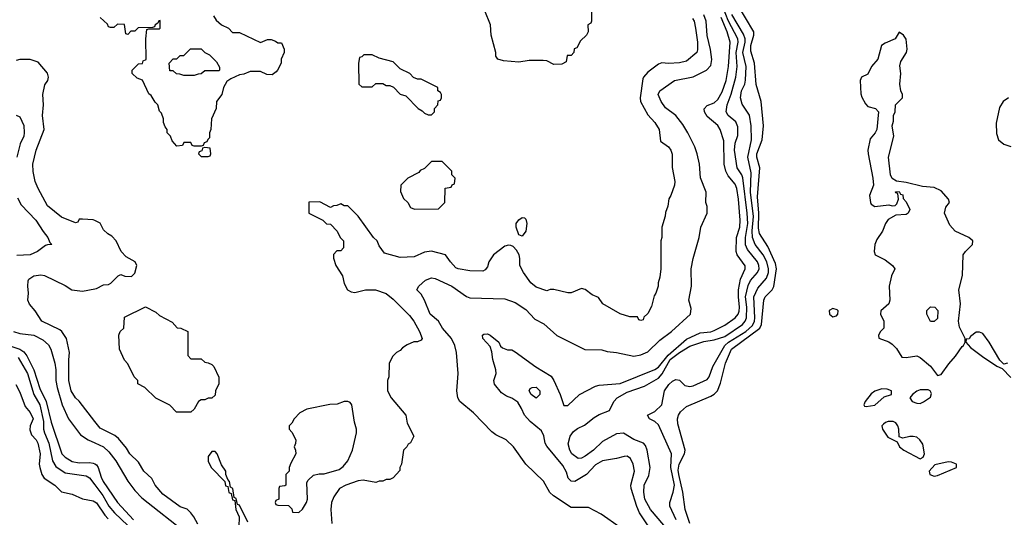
# Model space of a CAD drawing. Header units: inches. Extents: x 1793402 to 1900366, y 320852 to 470679.
# Tile 49 of 256: x 1859570 to 1865212, y 332225 to 335079. Entities that reach past the tile are written whole.
import ezdxf

# ---------------------------------------------------------------- set-up
doc = ezdxf.new("R2010")
doc.units = ezdxf.units.IN
doc.header["$MEASUREMENT"] = 0
doc.layers.add('B8353', color=7, linetype='Continuous')
doc.layers.add('B8363', color=7, linetype='Continuous')

msp = doc.modelspace()

# ---------------------------------------------------------------- linework, layer by layer
at = {"layer": 'B8353', "color": 4}
for points, elevation in [([(1860000, 333926.9), (1859990, 333932), (1859930, 333934), (1859910, 333934), (1859902, 333918), (1859890, 333914), (1859810, 333946), (1859730, 334011), (1859674.8, 334110), (1859658.8, 334150), (1859647.5, 334207.5), (1859645.5, 334250), (1859664.9, 334330), (1859710.7, 334450), (1859700.7, 334530), (1859706.8, 334590), (1859702, 334650), (1859714.4, 334705.6), (1859730.8, 334730), (1859734.8, 334750), (1859730, 334771.3), (1859674.9, 334834.9), (1859630.4, 334850.4), (1859570, 334850.6), (1859550, 334844.9)], 168), ([(1859550, 334532), (1859570, 334522), (1859592.8, 334472.8), (1859596.3, 334430), (1859593.4, 334410), (1859572.5, 334367.5), (1859553, 334290)], 164), ([(1859557.5, 334057.5), (1859577.5, 334017.5), (1859663, 333930), (1859703.8, 333863.8), (1859731.3, 333830), (1859742, 333802), (1859754, 333790), (1859730, 333788.7), (1859716.9, 333783.1), (1859671, 333750), (1859630, 333729.6), (1859553.7, 333726.3)], 164), ([(1860000, 332774.8), (1859910.5, 332890.5), (1859890, 332911), (1859865.5, 332950), (1859850.6, 333010), (1859850.8, 333129.2), (1859856, 333170), (1859838, 333250), (1859811.3, 333290), (1859799.8, 333299.8), (1859696, 333350), (1859658, 333410), (1859626.8, 333446.8), (1859616, 333470), (1859621, 333510), (1859616, 333550), (1859618, 333582), (1859622, 333590), (1859650.7, 333609.3), (1859690, 333616), (1859712.5, 333612.5), (1859830, 333555.3), (1859869.3, 333529.3), (1859930, 333522), (1860000, 333536)], 168), ([(1859534, 333290), (1859570, 333278.7), (1859650, 333268.8), (1859703, 333243), (1859734.7, 333214.7), (1859748.8, 333190), (1859770.4, 333109.6), (1859777, 333070), (1859777, 333010), (1859784.6, 332970), (1859814, 332870), (1859850, 332790.8), (1859919, 332699), (1859962.8, 332670), (1860000, 332652.3)], 164), ([(1859464.7, 333224.7), (1859570, 333189), (1859593.7, 333173.7), (1859611.3, 333151.3), (1859651, 333071), (1859684.6, 332964.6), (1859722.2, 332890), (1859751, 332771), (1859810.4, 332590), (1859830, 332570.4), (1859870, 332544.4), (1859910, 332538), (1859970, 332539.6), (1859990, 332536.5), (1860000, 332531.3)], 156), ([(1859561.7, 333141.7), (1859614.7, 333050), (1859650.2, 332930), (1859686, 332870), (1859705.8, 332774.2), (1859707, 332730), (1859712, 332710), (1859736, 332650), (1859758, 332550), (1859776, 332516), (1859830, 332479.3), (1859950, 332462.8), (1859970, 332450.8), (1860000, 332411)], 152), ([(1859547.1, 332987.1), (1859570, 332942), (1859601.6, 332861.6), (1859630, 332826), (1859647.3, 332790), (1859630.5, 332749.5), (1859627.1, 332727.1), (1859638, 332698), (1859664, 332670), (1859674.4, 332650), (1859687.7, 332590), (1859682, 332530), (1859684.9, 332510), (1859697.3, 332470), (1859710.4, 332450.4), (1859770.8, 332410), (1859810, 332371), (1859870, 332357.3), (1859930.6, 332330.6), (1859990, 332319.1), (1860000, 332313.4)], 148)]:
    msp.add_lwpolyline(points, dxfattribs=dict(at, elevation=elevation))
at = {"layer": 'B8363', "color": 4}
for points, elevation in [([(1863410, 332189.2), (1863382.6, 332270), (1863369.8, 332370), (1863346.2, 332470), (1863344, 332496), (1863349.7, 332530), (1863378.7, 332590), (1863382.4, 332610), (1863341.2, 332761.2), (1863338.4, 332790), (1863344.5, 332810), (1863357, 332830), (1863390, 332860.5), (1863530, 332920.5), (1863550, 332930.6), (1863569.4, 332950), (1863585.9, 332994.1), (1863613.7, 333110), (1863649.7, 333190), (1863811, 333310), (1863820.9, 333330), (1863834, 333470), (1863842, 333490), (1863881.6, 333530), (1863891.8, 333548.2), (1863907.4, 333650), (1863900, 333680), (1863857.4, 333777.4), (1863810, 333852.7), (1863802.9, 333882.9), (1863804.5, 333970), (1863797.6, 334062.4), (1863811.1, 334230), (1863793.7, 334290), (1863793.7, 334310), (1863825.1, 334390), (1863831.3, 334470), (1863819.5, 334610), (1863790, 334708), (1863780.4, 334830), (1863758.7, 334898.7), (1863760.3, 334930), (1863777.7, 334990), (1863776.3, 335010), (1863681.3, 335170)], 144), ([(1860680.4, 335100.4), (1860696.4, 335076.4), (1860726, 335050), (1860766, 335030), (1860790, 335006), (1860830, 335006), (1860950, 334948), (1860990, 334966), (1861010, 334966), (1861036.4, 334956.4), (1861050, 334946), (1861070, 334946), (1861086, 334910), (1861086, 334890), (1861068.4, 334851.6), (1861068, 334830), (1861048, 334790), (1861040.4, 334779.6), (1861016.4, 334763.6), (1860985.4, 334765.4), (1860950, 334782), (1860890, 334782), (1860854, 334766), (1860830, 334762), (1860780.4, 334739.6), (1860756.4, 334723.6), (1860738, 334690), (1860728, 334650), (1860698, 334610), (1860695.3, 334570), (1860668, 334510), (1860666, 334450), (1860658, 334430), (1860658, 334402), (1860647.3, 334392.7), (1860642, 334378), (1860627.3, 334372.7), (1860622, 334358), (1860610, 334354), (1860570, 334354), (1860558, 334358), (1860550, 334374), (1860510, 334374), (1860502, 334358), (1860470, 334354), (1860443.6, 334383.6), (1860434, 334410), (1860414, 334430), (1860414, 334450), (1860403.6, 334463.6), (1860394, 334490), (1860394, 334510), (1860382, 334542), (1860370, 334554), (1860362, 334590), (1860346.4, 334606.4), (1860323.6, 334643.6), (1860310, 334654), (1860272.7, 334732.7), (1860243.6, 334743.6), (1860214, 334770), (1860214, 334790), (1860250, 334826), (1860272.7, 334827.3), (1860278, 334842), (1860294, 334850), (1860292, 334970), (1860298, 335022), (1860310, 335026), (1860370, 335026), (1860374, 335030), (1860374, 335074), (1860367.3, 335072.7), (1860362, 335058), (1860346, 335050), (1860342, 335038), (1860330, 335034), (1860248.4, 335031.6), (1860230, 335014), (1860207.3, 335012.7), (1860190, 334994), (1860178, 334998), (1860170, 335052), (1860130, 335054), (1860110, 335034), (1860090, 335034), (1860078, 335038), (1860072.7, 335052.7), (1860031.6, 335091.6)], 172), ([(1863010, 332166), (1862902.5, 332242.5), (1862830, 332281.2), (1862730, 332282), (1862628.4, 332348.4), (1862608.5, 332368.4), (1862572.3, 332432.3), (1862470, 332529.2), (1862399.3, 332630), (1862357.2, 332670), (1862298.3, 332698.3), (1862274.9, 332714.9), (1862170, 332825.2), (1862092.7, 332890), (1862080.9, 332910), (1862074.5, 332950), (1862082, 333050), (1862073.6, 333170), (1862062.9, 333210), (1862043.7, 333250), (1861993.2, 333310), (1861969.3, 333350), (1861922.7, 333390), (1861889.5, 333470), (1861870, 333504), (1861846, 333530), (1861858, 333550), (1861895.3, 333584.7), (1861930, 333599.3), (1861950, 333594.9), (1862046.8, 333550), (1862130, 333490.8), (1862150, 333483), (1862350, 333478), (1862410, 333456.3), (1862470, 333416), (1862521.6, 333361.6), (1862573.8, 333333.8), (1862648.6, 333268.6), (1862807.9, 333187.9), (1862905.4, 333185.4), (1862936, 333176), (1862989.3, 333170.7), (1863088.7, 333148.7), (1863130, 333157), (1863170, 333174.4), (1863238.9, 333241.1), (1863305.1, 333290), (1863413.2, 333390), (1863418, 333422), (1863405.2, 333470), (1863419, 333550), (1863417.2, 333650), (1863429.2, 333710), (1863464, 333830), (1863474, 333890), (1863508.7, 333970), (1863508.4, 334008.4), (1863502, 334030), (1863502.7, 334090), (1863471.5, 334171.5), (1863464.5, 334250), (1863452.3, 334310), (1863438, 334350), (1863399.5, 334430), (1863370, 334477.2), (1863329.2, 334530), (1863270, 334573.2), (1863246, 334610), (1863229.3, 334650), (1863239, 334670), (1863322, 334730), (1863430, 334750.5), (1863505.2, 334790), (1863530, 334816), (1863536.3, 334850), (1863528.3, 334908.3), (1863510, 334988), (1863504.4, 335070), (1863490, 335107)], 164), ([(1862847.3, 335147.3), (1862846, 335070), (1862842, 335058), (1862826, 335050), (1862828, 335010), (1862818, 334990), (1862783.1, 334956.9), (1862762, 334918), (1862747.3, 334912.7), (1862746, 334890), (1862730, 334874), (1862707.3, 334872.7), (1862702, 334838), (1862676.4, 334823.6), (1862630, 334822), (1862590, 334842), (1862570, 334844.7), (1862490, 334844.7), (1862430, 334836), (1862342, 334842), (1862310, 334852), (1862298, 334870), (1862298, 334890), (1862271, 334990), (1862268, 335050), (1862236, 335130)], 172), ([(1863260.1, 332180.1), (1863185.1, 332270), (1863152, 332330), (1863146, 332370), (1863147.6, 332410), (1863174.7, 332465.3), (1863182.9, 332510), (1863166, 332610), (1863156.2, 332636.2), (1863145.2, 332650), (1863090, 332671.8), (1863030, 332707), (1862990, 332703.7), (1862910, 332659.5), (1862858, 332610), (1862810, 332575.6), (1862790, 332564.5), (1862770, 332562), (1862734.5, 332590), (1862722, 332610), (1862712.7, 332647.3), (1862724, 332690), (1862743.3, 332716.7), (1862765.8, 332734.2), (1862807.2, 332752.8), (1862861.5, 332798.5), (1862890, 332814.8), (1862950, 332838), (1862975.1, 332890), (1862992.7, 332910), (1863050, 332943.7), (1863150, 332976.4), (1863230, 333023.1), (1863252.4, 333047.6), (1863297.4, 333130), (1863350, 333170.2), (1863410, 333206), (1863490, 333233.4), (1863550, 333242.6), (1863610, 333262), (1863711.5, 333330), (1863728, 333350), (1863735.6, 333370), (1863737.2, 333430), (1863729.8, 333490), (1863744.7, 333555.3), (1863757.4, 333582.6), (1863797.6, 333630), (1863807.6, 333650), (1863806.3, 333670), (1863797.4, 333690), (1863740.8, 333760.8), (1863728.7, 333788.7), (1863728.7, 333830), (1863741.5, 333910), (1863739.4, 333970), (1863712.9, 334172.9), (1863708.5, 334188.4), (1863682, 334230), (1863666.3, 334330), (1863669.7, 334370.3), (1863685.4, 334414.6), (1863685.4, 334465.4), (1863672.9, 334492.9), (1863629.7, 334529.7), (1863618.4, 334550), (1863624.2, 334590), (1863647.6, 334652.4), (1863674, 334750), (1863680.4, 334810), (1863675.3, 334890), (1863687.7, 334950), (1863684.2, 334970), (1863630, 335075.1), (1863602.7, 335142.7)], 152), ([(1863331.8, 332210), (1863295.1, 332290), (1863294.5, 332310), (1863315.1, 332370), (1863321.4, 332410), (1863300.4, 332510), (1863305.1, 332590), (1863230, 332755.3), (1863210, 332775.3), (1863178, 332790), (1863168, 332810), (1863208.9, 332831.1), (1863248.7, 332870), (1863265.2, 332950), (1863290, 332986), (1863310, 333006), (1863330, 333016), (1863350, 333011.3), (1863382, 332982), (1863410, 332976), (1863430, 332978.8), (1863510, 333016), (1863521.2, 333030), (1863542.7, 333090), (1863609.7, 333210), (1863631.3, 333228.7), (1863730, 333290.2), (1863770, 333325.3), (1863779.8, 333350), (1863782, 333370), (1863776, 333490), (1863799.8, 333540.2), (1863850, 333597.3), (1863860.4, 333630), (1863861.5, 333650), (1863850.6, 333690.6), (1863829.7, 333730), (1863784, 333790), (1863768.8, 333830), (1863767.4, 333867.4), (1863774.5, 333950), (1863758.4, 334090), (1863761, 334201), (1863742.6, 334290), (1863763, 334390), (1863761.3, 334470), (1863751.1, 334531.1), (1863710, 334594), (1863700.5, 334630), (1863706.3, 334670), (1863724.7, 334710), (1863728.5, 334731.6), (1863732.3, 334810), (1863714, 334890), (1863727.8, 334950), (1863727.6, 334970), (1863716.8, 334996.8), (1863650, 335109.6)], 148), ([(1863425.3, 335085.3), (1863434, 335070), (1863442.9, 335030), (1863453.3, 334950), (1863453.6, 334906.4), (1863449.2, 334890), (1863390, 334840.7), (1863350, 334830.7), (1863287.3, 334827.3), (1863250, 334831), (1863230, 334824.7), (1863170, 334778), (1863144, 334750), (1863140.9, 334739.1), (1863124.5, 334630), (1863127, 334610), (1863170, 334534), (1863209, 334490), (1863234, 334450), (1863242.7, 334382.7), (1863288, 334350), (1863302, 334330), (1863308.4, 334308.4), (1863308.9, 334231.1), (1863324, 334150), (1863322, 334130), (1863302, 334070), (1863289.2, 334050.8), (1863284, 334010), (1863270, 333974), (1863268.7, 333951.3), (1863248.7, 333890), (1863249, 333830), (1863244, 333810), (1863244, 333650), (1863238, 333602), (1863228.7, 333570), (1863228.7, 333550), (1863215.3, 333510), (1863205.2, 333494.8), (1863190, 333434), (1863170, 333394), (1863147.3, 333372.7), (1863142, 333358), (1863130, 333354), (1863118, 333358), (1863110, 333374), (1863066, 333374), (1863010, 333391.3), (1862912, 333450), (1862886, 333486), (1862850, 333501), (1862810, 333531.3), (1862790, 333538), (1862730, 333512), (1862710, 333512), (1862630, 333531.3), (1862610, 333531.3), (1862590, 333524.7), (1862530, 333544.7), (1862498, 333570), (1862456, 333630), (1862436, 333670), (1862436, 333710), (1862431.3, 333730), (1862417.3, 333757.3), (1862397.3, 333777.3), (1862383.5, 333783.5), (1862370, 333786.8), (1862350, 333780.7), (1862284, 333730), (1862259, 333690), (1862250, 333662), (1862236.5, 333643.5), (1862223.1, 333636.9), (1862150, 333638.8), (1862082, 333650), (1862070, 333656), (1862038, 333690), (1862010, 333731), (1861930, 333751), (1861890, 333746), (1861830, 333718.8), (1861750, 333716), (1861660.7, 333740.7), (1861630, 333782), (1861618, 333810), (1861598, 333830), (1861510, 333952), (1861450, 334012), (1861430, 334012), (1861410, 334022), (1861387.3, 334012.7), (1861368.4, 334011.6), (1861350, 334002), (1861290, 334034), (1861227.3, 334032.7), (1861226, 333970), (1861306, 333930), (1861328.4, 333908.4), (1861350, 333906), (1861390, 333866), (1861406, 333830), (1861426, 333810), (1861426, 333770), (1861410, 333754), (1861387.3, 333752.7), (1861368.4, 333731.6), (1861368.4, 333711.6), (1861382, 333670), (1861419, 333610), (1861430, 333566), (1861448.9, 333528.9), (1861470, 333518), (1861490, 333515.3), (1861550.9, 333529.1), (1861609.1, 333529.1), (1861670, 333508.7), (1861710, 333475.3), (1861803.2, 333383.2), (1861829, 333350), (1861861.2, 333290), (1861875.3, 333250), (1861870, 333242), (1861850, 333232), (1861828.9, 333231.1), (1861790, 333214), (1861763.1, 333196.9), (1861750, 333182), (1861728.9, 333171.1), (1861708, 333150), (1861688, 333110), (1861686, 333030), (1861678, 333010), (1861678, 332950), (1861698, 332910), (1861782, 332810), (1861790, 332766), (1861828, 332690), (1861808.4, 332651.6), (1861795.3, 332644.7), (1861788, 332630), (1861768.7, 332610), (1861758, 332530), (1861748, 332510), (1861747.3, 332492.7), (1861710, 332452), (1861690, 332442), (1861670, 332442), (1861650, 332432), (1861630, 332432), (1861610, 332424.7), (1861538, 332438), (1861510, 332434.8), (1861438, 332410), (1861402, 332390), (1861370, 332342), (1861357.2, 332310), (1861353.2, 332270), (1861359, 332190)], 168), ([(1863205.2, 332125.2), (1863122.4, 332250), (1863106.3, 332286.3), (1863073.6, 332390), (1863071.6, 332410), (1863092, 332490), (1863085.2, 332530), (1863070, 332562), (1863050, 332575.3), (1863034.6, 332574.6), (1862990, 332562), (1862910, 332549.3), (1862870, 332527), (1862818, 332470), (1862750.2, 332429.8), (1862730, 332432), (1862712, 332450), (1862703.5, 332483.5), (1862682.3, 332522.3), (1862590, 332633.2), (1862581.6, 332650), (1862573.1, 332693.1), (1862560.5, 332720.5), (1862494.9, 332774.9), (1862462.7, 332810), (1862446, 332850), (1862424.8, 332884.8), (1862390, 332909.2), (1862360.1, 332920.1), (1862330, 332939), (1862290, 332988.7), (1862286, 333010), (1862299.3, 333050), (1862298, 333070), (1862281.2, 333130), (1862274.6, 333174.6), (1862265.2, 333205.2), (1862224.5, 333250), (1862222.7, 333270), (1862230, 333276.3), (1862250, 333278), (1862266, 333270), (1862314.8, 333230), (1862326, 333206), (1862336.9, 333196.9), (1862366, 333186), (1862390, 333186), (1862410, 333174.8), (1862527.2, 333087.2), (1862614.7, 333034.7), (1862630.6, 333010), (1862666.8, 332930), (1862687.3, 332867.3), (1862710, 332866), (1862777.2, 332930), (1862870, 332977.1), (1862890, 332982.4), (1863010, 332992.4), (1863210, 333073.1), (1863230, 333085.7), (1863285.6, 333154.4), (1863390, 333247.6), (1863470, 333282.3), (1863530, 333289), (1863550, 333295.8), (1863610, 333326.4), (1863670, 333368.5), (1863686.3, 333390), (1863691.8, 333408.2), (1863695.1, 333430), (1863688.7, 333490), (1863689.8, 333530), (1863701, 333590), (1863727.6, 333650), (1863727.5, 333667.5), (1863681.6, 333730), (1863674.7, 333750), (1863678, 333830), (1863695.8, 333890), (1863698.3, 333930), (1863689.7, 334050.3), (1863679.8, 334110), (1863670, 334135.1), (1863630, 334182.9), (1863616.4, 334210), (1863607.1, 334250), (1863604.2, 334384.2), (1863584.5, 334450), (1863571.2, 334471.2), (1863510, 334523.7), (1863494.5, 334550), (1863492.7, 334567.3), (1863510, 334587.3), (1863550, 334603), (1863570, 334622), (1863594.8, 334665.2), (1863618.5, 334730), (1863632, 334810), (1863641.7, 334950), (1863623.9, 335010), (1863590, 335091.6)], 156), ([(1865236, 334630), (1865204.7, 334610), (1865185.2, 334574.8), (1865166.4, 334486.4), (1865167.1, 334427.1), (1865178, 334390), (1865210, 334364.7), (1865250, 334351)], 144), ([(1860000, 333536), (1860010, 333538), (1860050, 333558), (1860079.6, 333560.4), (1860092.7, 333567.3), (1860134, 333610), (1860150, 333618), (1860172.7, 333607.3), (1860210, 333606), (1860230, 333626), (1860242, 333670), (1860231.1, 333691.1), (1860179.6, 333719.6), (1860152, 333750), (1860122, 333810), (1860096.9, 333836.9), (1860074, 333850), (1860050, 333874), (1860031.1, 333911.1), (1860000, 333926.9)], 168), ([(1865230, 333109.2), (1865210, 333104), (1865186.6, 333126.6), (1865125.6, 333230), (1865090, 333278.4), (1865070, 333287.3), (1865050, 333286.6), (1865018.5, 333261.5), (1865010, 333248), (1864994, 333246), (1864992, 333230), (1865019.3, 333199.3), (1865086.6, 333146.6), (1865170, 333091), (1865199.3, 333079.3), (1865250, 333027.3)], 144), ([(1860590, 332186.8), (1860568.1, 332228.1), (1860550, 332251.3), (1860530, 332271.3), (1860490, 332286), (1860390, 332358), (1860346, 332410), (1860327.1, 332447.1), (1860282, 332490), (1860250, 332542), (1860201, 332590), (1860182, 332622), (1860136.7, 332676.7), (1860114.9, 332694.9), (1860030, 332736), (1860000, 332774.8)], 168), ([(1860000, 332652.3), (1860050, 332628.4), (1860081.5, 332601.5), (1860120.4, 332550), (1860190, 332433.4), (1860230, 332379.1), (1860270, 332336.3), (1860530.5, 332130)], 164), ([(1860876.9, 332196.9), (1860830, 332294), (1860818, 332298), (1860810, 332334), (1860798, 332338), (1860792, 332390), (1860778, 332398), (1860772, 332430), (1860762, 332442), (1860751.3, 332471.3), (1860750.7, 332490.7), (1860726, 332526), (1860702, 332590), (1860690, 332602), (1860670, 332602), (1860650, 332574), (1860650, 332546), (1860669.1, 332509.1), (1860746, 332430), (1860750, 332406), (1860762, 332402), (1860768.4, 332368.4), (1860782, 332362), (1860790, 332326), (1860802, 332322), (1860808, 332270), (1860827.3, 332227.3), (1860826, 332170)], 168), ([(1860000, 332531.3), (1860010, 332526), (1860020.3, 332510), (1860036, 332456), (1860048.9, 332430), (1860130.4, 332310), (1860222.4, 332210)], 156), ([(1860000, 332411), (1860046, 332350), (1860080.3, 332290), (1860113.7, 332250), (1860190, 332178.5)], 152), ([(1860000, 332313.4), (1860010, 332307.7), (1860057.8, 332237.8), (1860077, 332217)], 148)]:
    msp.add_lwpolyline(points, dxfattribs=dict(at, elevation=elevation))
for points, elevation in [([(1864610, 335008), (1864586, 334970), (1864530, 334945.1), (1864508, 334930), (1864488.2, 334851.8), (1864451, 334810), (1864430, 334766), (1864394, 334750), (1864386, 334730), (1864390, 334654), (1864395.3, 334635.3), (1864416.9, 334596.9), (1864430, 334582), (1864474, 334570), (1864492, 334550), (1864481, 334450), (1864471.3, 334430), (1864443.5, 334396.5), (1864431, 334330), (1864431.1, 334308.9), (1864458.8, 334170), (1864462.8, 334130), (1864439.1, 334070), (1864444.9, 334030), (1864450, 334021), (1864470, 334006.8), (1864550, 334018), (1864570, 334012), (1864587.3, 334012.7), (1864596.4, 334023.6), (1864606, 334050), (1864602, 334082), (1864590, 334086), (1864588.4, 334091.6), (1864610, 334094), (1864618, 334078), (1864630, 334074), (1864632.7, 334052.7), (1864650, 334034), (1864671.3, 333990), (1864662, 333970), (1864650, 333962), (1864590, 333958), (1864547.1, 333932.9), (1864531.3, 333910), (1864514.4, 333865.6), (1864482.5, 333817.5), (1864470.8, 333790), (1864466.8, 333750), (1864472, 333730), (1864530, 333701), (1864571.3, 333670), (1864584.7, 333650), (1864566, 333610), (1864551.6, 333551.6), (1864556, 333470), (1864551, 333450), (1864504.7, 333410), (1864502, 333390), (1864522, 333350), (1864522, 333310), (1864502, 333290), (1864492, 333270), (1864492.7, 333252.7), (1864550, 333231.3), (1864570, 333218), (1864593.7, 333193.7), (1864624, 333144), (1864650, 333141), (1864710, 333152), (1864730, 333142), (1864790, 333091), (1864830, 333038), (1864850, 333044.7), (1864893.8, 333106.2), (1864933.2, 333150), (1864970, 333204.7), (1864978, 333210), (1864988, 333230), (1864988, 333250), (1864955.3, 333315.3), (1864949, 333350), (1864961.2, 333450), (1864951.8, 333530), (1864971.7, 333611.7), (1864977, 333730), (1864989.3, 333750), (1865029.5, 333790), (1865032.7, 333810), (1865009.2, 333830), (1864930, 333865.6), (1864900.5, 333900.5), (1864869.7, 333970), (1864876.9, 334003.1), (1864897.2, 334030), (1864893.2, 334050), (1864850, 334097.2), (1864810, 334117), (1864742.7, 334122.7), (1864650, 334145.2), (1864593.6, 334153.6), (1864569, 334169), (1864559, 334190), (1864548.7, 334290), (1864579, 334410), (1864568.7, 334470), (1864576.4, 334496.4), (1864578, 334530), (1864586, 334550), (1864588, 334590), (1864628.4, 334631.6), (1864628.7, 334650), (1864619, 334670), (1864614, 334710), (1864619, 334770), (1864613.6, 334813.6), (1864620.1, 334839.9), (1864652, 334890), (1864656.2, 334910), (1864650, 334968), (1864635.3, 334990)], 144), ([(1860510, 334758), (1860487.3, 334767.3), (1860468.4, 334768.4), (1860450, 334786), (1860430, 334786), (1860426, 334830), (1860450, 334854), (1860470, 334854), (1860490, 334874), (1860510, 334874), (1860548.4, 334911.6), (1860610, 334912), (1860631.6, 334891.6), (1860656.9, 334876.9), (1860696.9, 334836.9), (1860714, 334806), (1860714, 334790), (1860710, 334786), (1860630, 334786), (1860610, 334768), (1860592.7, 334767.3), (1860570, 334758)], 172), ([(1861590, 334878), (1861542, 334878), (1861530, 334866), (1861518, 334862), (1861512, 334830), (1861514, 334710), (1861530, 334694), (1861590, 334694), (1861610, 334712), (1861650, 334712), (1861670, 334702), (1861690, 334702), (1861711.1, 334691.1), (1861750, 334652), (1861782, 334642), (1861854, 334570), (1861876.9, 334556.9), (1861890, 334542), (1861910, 334534), (1861930, 334534), (1861946, 334550), (1861946, 334570), (1861966, 334590), (1861967.3, 334612.7), (1861982, 334618), (1861986, 334630), (1861986, 334650), (1861982, 334662), (1861966, 334670), (1861966, 334690), (1861870, 334738), (1861850, 334738), (1861827.3, 334747.3), (1861806, 334770), (1861750, 334798), (1861710, 334838), (1861630, 334858)], 172), ([(1860630, 334346), (1860618, 334342), (1860612.7, 334327.3), (1860598, 334322), (1860594, 334310), (1860610, 334294), (1860650, 334294), (1860662, 334298), (1860666, 334310), (1860662, 334342)], 172), ([(1861990, 334266), (1861930, 334266), (1861890, 334226), (1861865.4, 334214.6), (1861858, 334202), (1861794, 334170), (1861754, 334130), (1861752.7, 334092.7), (1861770, 334054), (1861794, 334030), (1861810, 334002), (1861832.7, 333992.7), (1861970, 333994), (1862006, 334030), (1862007.3, 334112.7), (1862042, 334118), (1862047.3, 334132.7), (1862062, 334138), (1862066, 334170), (1862046, 334190), (1862046, 334210)], 172), ([(1862450, 333838), (1862430, 333846), (1862415.3, 333890), (1862415.3, 333910), (1862430, 333932), (1862450, 333944.7), (1862462, 333942), (1862470, 333934), (1862476, 333910), (1862470, 333866)], 168), ([(1860550, 333134), (1860610, 333134), (1860630, 333114), (1860650, 333112), (1860670, 333102), (1860682, 333090), (1860711.1, 333028.9), (1860711.3, 332990), (1860692, 332950), (1860690, 332926), (1860670, 332908), (1860650, 332908), (1860630, 332898), (1860610, 332898), (1860594, 332890), (1860570, 332846), (1860550, 332828.7), (1860469.1, 332829.1), (1860430, 332868), (1860350, 332908), (1860286, 332970), (1860246, 332990), (1860246, 333010), (1860226, 333030), (1860190, 333106), (1860170, 333126), (1860142, 333190), (1860138, 333270), (1860146, 333290), (1860166, 333310), (1860170, 333372), (1860290, 333432), (1860350, 333402), (1860370, 333382), (1860443.6, 333343.6), (1860472, 333312), (1860494, 333310), (1860534, 333290), (1860532.7, 333152.7)], 168), ([(1864230, 333422.7), (1864208.5, 333411.5), (1864211, 333390), (1864230, 333374.8), (1864250, 333380.7), (1864258, 333390), (1864259.3, 333410), (1864254.7, 333414.7)], 144), ([(1864790, 333348), (1864768.7, 333390), (1864768.4, 333411.6), (1864790, 333432), (1864814, 333430), (1864831.1, 333411.1), (1864830, 333366), (1864810, 333348)], 144), ([(1862530, 332909.3), (1862501.2, 332930), (1862489.3, 332950), (1862495.3, 332964.7), (1862506, 332970), (1862530, 332970.6), (1862550, 332951), (1862550, 332928.7)], 152), ([(1864510, 332962), (1864470, 332948.7), (1864450, 332934), (1864414.8, 332890), (1864406.8, 332870), (1864410, 332862), (1864420.7, 332860.7), (1864470, 332868), (1864524, 332916), (1864566, 332930), (1864566, 332950), (1864540.4, 332960.4)], 144), ([(1864776, 332956), (1864730, 332956), (1864710, 332949.2), (1864686, 332930), (1864671.3, 332910), (1864684.7, 332890), (1864710, 332880.7), (1864730, 332878.8), (1864750, 332886.8), (1864790, 332914), (1864794.6, 332934.6), (1864788, 332950)], 144), ([(1861450, 332888.7), (1861430, 332888.7), (1861390, 332874), (1861347.5, 332872.5), (1861215.3, 332844.7), (1861175.3, 332824.7), (1861142, 332790), (1861130, 332766), (1861114, 332750), (1861114, 332730), (1861130, 332714), (1861151.3, 332670), (1861151.1, 332648.9), (1861142, 332630), (1861151.1, 332611.1), (1861152, 332590), (1861123.6, 332536.4), (1861114, 332510), (1861114, 332490), (1861094, 332470), (1861094, 332410), (1861090, 332406), (1861058, 332402), (1861054, 332390), (1861054, 332330), (1861038, 332322), (1861034, 332310), (1861038, 332298), (1861050, 332294), (1861110, 332292), (1861130, 332274), (1861134, 332254), (1861170, 332252), (1861190, 332272), (1861214, 332310), (1861219, 332330), (1861214.6, 332425.4), (1861222, 332438), (1861253.6, 332466.4), (1861286, 332474), (1861314.4, 332474.4), (1861400.1, 332499.9), (1861423.9, 332516.1), (1861449.3, 332550), (1861476, 332610), (1861499, 332710), (1861499, 332730), (1861488.7, 332770), (1861474, 332870), (1861463.1, 332883.1)], 172), ([(1864575.2, 332775.2), (1864545.7, 332774.3), (1864530.4, 332769.6), (1864519.9, 332760.1), (1864510.8, 332750), (1864514, 332730), (1864545.1, 332685.1), (1864598.8, 332658.8), (1864611, 332630), (1864636, 332610), (1864730, 332561), (1864748, 332570), (1864754, 332590), (1864745.6, 332645.6), (1864728.7, 332670), (1864710, 332684), (1864690, 332689), (1864670, 332689.2), (1864630, 332679), (1864610, 332686), (1864607.3, 332730), (1864601.6, 332750), (1864590, 332766.6)], 144), ([(1864890, 332544), (1864813.7, 332526.3), (1864781, 332490), (1864786, 332470), (1864810, 332462), (1864830, 332465.5), (1864938, 332510), (1864938, 332530), (1864910, 332542)], 144)]:
    msp.add_lwpolyline(points, close=True, dxfattribs=dict(at, elevation=elevation))

doc.saveas('drawing.dxf')
